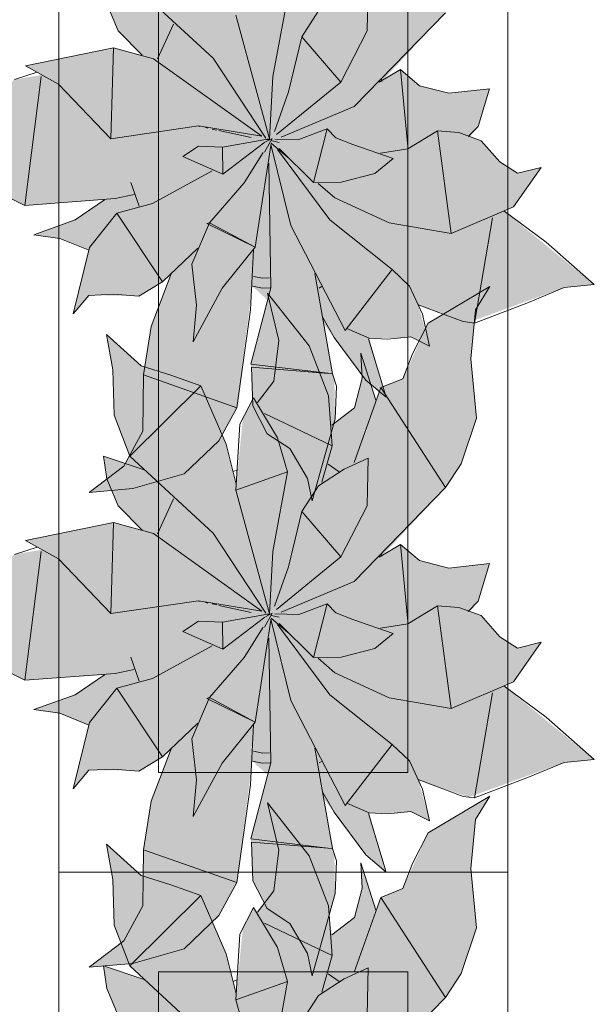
# Model space of a CAD drawing. Header units: millimetres. Extents: x -14761 to 157739, y -22400 to 107990.
# Tile 124 of 256: x 74035 to 74611, y 57086 to 58073. Entities that reach past the tile are written whole.
import ezdxf

# ---------------------------------------------------------------- set-up
doc = ezdxf.new("R2010")
doc.units = ezdxf.units.MM
doc.header["$MEASUREMENT"] = 0
doc.layers.add('Интерьер - Мебель', color=7, linetype='Continuous')

msp = doc.modelspace()

# ---------------------------------------------------------------- hatches: boundary and pattern name
at = {"layer": 'Интерьер - Мебель', "linetype": 'Continuous', "lineweight": 0, "true_color": 0xffffff}
for points in [[(73918.78, 58029.84), (73942.22, 57972.59), (73974.79, 57918.28), (74040.19, 57886.41), (74120.1, 57891.8), (74092.35, 57873.04), (74049.3, 57856.96), (74075.18, 57853.32), (74103.78, 57841.69), (74088.65, 57777.55), (74104.18, 57796.16), (74147, 57795.87), (74154.56, 57795.27), (74177.98, 57809.59), (74186.93, 57817.64), (74166.42, 57763.74), (74159.92, 57722.95), (74158.51, 57666.86), (74139.49, 57625.13), (74104.74, 57598.65), (74148.54, 57602.47), (74199.75, 57617.19), (74234.44, 57650.46), (74252.45, 57683.5), (74268.15, 57805.28), (74283.42, 57791.38), (74266.76, 57727.28), (74268.79, 57685.33), (74283.12, 57657.54), (74305.83, 57642.67), (74323.45, 57612.53), (74328.24, 57590.21), (74351.02, 57672.5), (74350.32, 57711.47), (74339.55, 57767.93), (74378.15, 57716.16), (74402.17, 57694.01), (74385.26, 57753.34), (74415.19, 57753.57), (74426.79, 57754.73), (74445.52, 57745.4), (74434.42, 57786.82), (74485.04, 57769.14), (74580.72, 57804.08), (74610.79, 57806.9), (74520.23, 57880.8), (74529.91, 57884.93), (74557.67, 57924.5), (74533.84, 57918.57), (74516.07, 57929.91), (74497.55, 57951.24), (74486.23, 57955.28), (74494.47, 57965.59), (74505.89, 58003.33), (74465.04, 57998.76), (74435.53, 58006.34), (74416.74, 58022.47), (74398.01, 58010.69), (74461.66, 58079.48), (74477.47, 58103.29), (74492.74, 58149.08), (74486.94, 58208.57), (74491.71, 58257.82), (74506.21, 58281.21), (74444.41, 58244.36), (74418.77, 58188.42), (74396.93, 58179.72), (74391.97, 58167.03), (74376.98, 58214.22), (74378.19, 58189.05), (74370.63, 58159.36), (74347.71, 58141.99), (74344.34, 58171.38), (74325.22, 58221.49), (74283.18, 58274.47), (74294.75, 58227.05), (74289.57, 58186.2), (74273.25, 58164.82), (74269.45, 58169.52), (74258.67, 58148.78), (74252.04, 58082.91), (74241.75, 58123.15), (74216.67, 58181.57), (74156.62, 58201.52), (74121.97, 58233.01), (74128.19, 58197.52), (74129.61, 58151.96), (74145.37, 58111), (74159.87, 58097.25), (74118.87, 58111.02), (74122.36, 58088.28), (74133.73, 58061.26), (74157.58, 58037), (74128.99, 58044.39), (74040.83, 58026.36), (74057.44, 58017.2), (74029.84, 58012.61), (74019.95, 58003.48), (74003.61, 57991.74), (73989.53, 57986.05), (73969.55, 57988.17)], [(73918.78, 57553.82), (73942.22, 57496.57), (73974.79, 57442.25), (74040.19, 57410.39), (74120.1, 57415.78), (74092.35, 57397.02), (74049.3, 57380.93), (74075.18, 57377.3), (74103.78, 57365.67), (74088.65, 57301.53), (74104.18, 57320.14), (74147, 57319.85), (74154.56, 57319.25), (74177.98, 57333.57), (74186.93, 57341.62), (74166.42, 57287.72), (74159.92, 57246.93), (74158.51, 57190.84), (74139.49, 57149.11), (74104.74, 57122.63), (74148.54, 57126.45), (74199.75, 57141.16), (74234.44, 57174.44), (74252.45, 57207.48), (74268.15, 57329.26), (74283.42, 57315.36), (74266.76, 57251.26), (74268.79, 57209.31), (74283.12, 57181.52), (74305.83, 57166.65), (74323.45, 57136.51), (74328.24, 57114.19), (74351.02, 57196.47), (74350.32, 57235.45), (74339.55, 57291.91), (74378.15, 57240.14), (74402.17, 57217.99), (74385.26, 57277.32), (74415.19, 57277.54), (74426.79, 57278.71), (74445.52, 57269.37), (74434.42, 57310.79), (74485.04, 57293.12), (74580.72, 57328.06), (74610.79, 57330.88), (74520.23, 57404.78), (74529.91, 57408.9), (74557.67, 57448.48), (74533.84, 57442.54), (74516.07, 57453.89), (74497.55, 57475.22), (74486.23, 57479.26), (74494.47, 57489.57), (74505.89, 57527.31), (74465.04, 57522.74), (74435.53, 57530.32), (74416.74, 57546.45), (74398.01, 57534.67), (74461.66, 57603.45), (74477.47, 57627.27), (74492.74, 57673.06), (74486.94, 57732.55), (74491.71, 57781.8), (74506.21, 57805.19), (74444.41, 57768.34), (74418.77, 57712.4), (74396.93, 57703.7), (74391.97, 57691.01), (74376.98, 57738.2), (74378.19, 57713.03), (74370.63, 57683.34), (74347.71, 57665.97), (74344.34, 57695.36), (74325.22, 57745.47), (74283.18, 57798.45), (74294.75, 57751.03), (74289.57, 57710.18), (74273.25, 57688.8), (74269.45, 57693.5), (74258.67, 57672.76), (74252.04, 57606.89), (74241.75, 57647.13), (74216.67, 57705.55), (74156.62, 57725.5), (74121.97, 57756.99), (74128.19, 57721.5), (74129.61, 57675.94), (74145.37, 57634.98), (74159.87, 57621.23), (74118.87, 57635), (74122.36, 57612.26), (74133.73, 57585.23), (74157.58, 57560.98), (74128.99, 57568.37), (74040.83, 57550.34), (74057.44, 57541.18), (74029.84, 57536.59), (74019.95, 57527.45), (74003.61, 57515.72), (73989.53, 57510.03), (73969.55, 57512.15)], [(73918.78, 57042.88), (73942.22, 56985.64), (73974.79, 56931.32), (74040.19, 56899.46), (74120.1, 56904.85), (74092.35, 56886.09), (74049.3, 56870), (74075.18, 56866.37), (74103.78, 56854.73), (74088.65, 56790.59), (74104.18, 56809.2), (74147, 56808.92), (74154.56, 56808.31), (74177.98, 56822.64), (74186.93, 56830.68), (74166.42, 56776.78), (74159.92, 56736), (74158.51, 56679.91), (74139.49, 56638.18), (74104.74, 56611.7), (74148.54, 56615.51), (74199.75, 56630.23), (74234.44, 56663.51), (74252.45, 56696.55), (74268.15, 56818.33), (74283.42, 56804.43), (74266.76, 56740.33), (74268.79, 56698.37), (74283.12, 56670.59), (74305.83, 56655.72), (74323.45, 56625.58), (74328.24, 56603.26), (74351.02, 56685.54), (74350.32, 56724.51), (74339.55, 56780.97), (74378.15, 56729.21), (74402.17, 56707.05), (74385.26, 56766.39), (74415.19, 56766.61), (74426.79, 56767.77), (74445.52, 56758.44), (74434.42, 56799.86), (74485.04, 56782.19), (74580.72, 56817.13), (74610.79, 56819.95), (74520.23, 56893.85), (74529.91, 56897.97), (74557.67, 56937.55), (74533.84, 56931.61), (74516.07, 56942.96), (74497.55, 56964.28), (74486.23, 56968.32), (74494.47, 56978.64), (74505.89, 57016.38), (74465.04, 57011.8), (74435.53, 57019.39), (74416.74, 57035.51), (74398.01, 57023.73), (74461.66, 57092.52), (74477.47, 57116.33), (74492.74, 57162.13), (74486.94, 57221.62), (74491.71, 57270.87), (74506.21, 57294.26), (74444.41, 57257.41), (74418.77, 57201.47), (74396.93, 57192.76), (74391.97, 57180.07), (74376.98, 57227.27), (74378.19, 57202.09), (74370.63, 57172.4), (74347.71, 57155.03), (74344.34, 57184.42), (74325.22, 57234.53), (74283.18, 57287.52), (74294.75, 57240.1), (74289.57, 57199.24), (74273.25, 57177.87), (74269.45, 57182.57), (74258.67, 57161.82), (74252.04, 57095.96), (74241.75, 57136.2), (74216.67, 57194.62), (74156.62, 57214.56), (74121.97, 57246.06), (74128.19, 57210.56), (74129.61, 57165), (74145.37, 57124.04), (74159.87, 57110.29), (74118.87, 57124.07), (74122.36, 57101.33), (74133.73, 57074.3), (74157.58, 57050.05), (74128.99, 57057.44), (74040.83, 57039.41), (74057.44, 57030.24), (74029.84, 57025.66), (74019.95, 57016.52), (74003.61, 57004.79), (73989.53, 56999.1), (73969.55, 57001.22)]]:
    msp.add_hatch(color=7, dxfattribs=at).paths.add_polyline_path(points)

# ---------------------------------------------------------------- linework, layer by layer
at = {"layer": 'Интерьер - Мебель', "color": 7, "linetype": 'Continuous', "lineweight": 15}
for p, q in [((74074.11, 58718.07), (74074.11, 57218.07)), ((74524.11, 57218.07), (74524.11, 58718.07)), ((74174.11, 58618.07), (74174.11, 57318.07)), ((74424.11, 57318.07), (74424.11, 58618.07)), ((74145.37, 58111), (74228.86, 58033.81)), ((74145.37, 58111), (74228.86, 58033.81)), ((74383.33, 58061.18), (74384.18, 58109.17)), ((74383.33, 58061.18), (74384.18, 58109.17)), ((74288.57, 58015.46), (74303.52, 58095.24)), ((74288.57, 58015.46), (74303.52, 58095.24)), ((74122.36, 58088.28), (74133.73, 58061.26)), ((74122.36, 58088.28), (74133.73, 58061.26)), ((74251.68, 58076.91), (74285.3, 57953.06)), ((74251.68, 58076.91), (74285.3, 57953.06)), ((74317.63, 58055.45), (74334.4, 58081.28)), ((74317.63, 58055.45), (74334.4, 58081.28)), ((74370.31, 57985.43), (74461.67, 58079.48)), ((74370.31, 57985.43), (74461.67, 58079.48)), ((74173.24, 58033.32), (74189.2, 58068.09)), ((74173.24, 58033.32), (74189.2, 58068.09)), ((74133.73, 58061.26), (74157.58, 58037)), ((74133.73, 58061.26), (74157.58, 58037)), ((74304.41, 58000.09), (74317.63, 58055.45)), ((74304.41, 58000.09), (74317.63, 58055.45)), ((74317.63, 58055.45), (74356.66, 58010.03)), ((74317.63, 58055.45), (74356.66, 58010.03)), ((74356.66, 58010.03), (74383.33, 58061.18)), ((74356.66, 58010.03), (74383.33, 58061.18)), ((74040.83, 58026.36), (74128.99, 58044.39)), ((74040.83, 58026.36), (74128.99, 58044.39)), ((74126.25, 57953.2), (74128.98, 58044.39)), ((74126.25, 57953.2), (74128.98, 58044.39)), ((74128.99, 58044.39), (74169, 58033.37)), ((74128.99, 58044.39), (74169, 58033.37)), ((74169, 58033.37), (74277.69, 57955.74)), ((74169, 58033.37), (74277.69, 57955.74)), ((74228.86, 58033.81), (74281.62, 57953.75)), ((74228.86, 58033.81), (74281.62, 57953.75)), ((74040.83, 58026.36), (74074.05, 58008.04)), ((74040.83, 58026.36), (74074.05, 58008.04)), ((74029.84, 58012.61), (74052.63, 58019.92)), ((74029.84, 58012.61), (74052.63, 58019.92)), ((74040.19, 57886.41), (74056.48, 58015.41)), ((74040.19, 57886.41), (74056.48, 58015.41)), ((74285.3, 57953.06), (74288.57, 58015.46)), ((74285.3, 57953.06), (74288.57, 58015.46)), ((74395.38, 58009.84), (74416.74, 58022.47)), ((74395.38, 58009.84), (74416.74, 58022.47)), ((74397.14, 58013.49), (74398, 58010.69)), ((74397.14, 58013.49), (74398, 58010.69)), ((74416.74, 58022.47), (74424.01, 57945.27)), ((74416.74, 58022.47), (74435.53, 58006.34)), ((74416.74, 58022.47), (74424.01, 57945.27)), ((74416.74, 58022.47), (74435.53, 58006.34)), ((74074.05, 58008.04), (74126.25, 57953.2)), ((74074.05, 58008.04), (74126.25, 57953.2)), ((74292.49, 57957.29), (74356.66, 58010.03)), ((74292.49, 57957.29), (74356.66, 58010.03)), ((74435.53, 58006.34), (74465.04, 57998.76)), ((74435.53, 58006.34), (74465.04, 57998.76)), ((74465.04, 57998.76), (74505.89, 58003.33)), ((74465.04, 57998.76), (74505.89, 58003.33)), ((74494.47, 57965.59), (74505.89, 58003.33)), ((74494.47, 57965.59), (74505.89, 58003.33)), ((74290.39, 57960.56), (74304.41, 58000.09)), ((74290.39, 57960.56), (74304.41, 58000.09)), ((74297.17, 57954.59), (74370.31, 57985.43)), ((74297.17, 57954.59), (74370.31, 57985.43)), ((74126.25, 57953.2), (74214.12, 57966.03)), ((74126.25, 57953.2), (74214.12, 57966.03)), ((74214.12, 57966.03), (74277.69, 57955.74)), ((74214.12, 57966.03), (74277.69, 57955.74)), ((74214.56, 57965.76), (74215.68, 57965.52)), ((74214.56, 57965.76), (74215.68, 57965.52)), ((74221.26, 57964.3), (74223.49, 57963.81)), ((74221.26, 57964.3), (74223.49, 57963.81)), ((74484.54, 57955.34), (74494.47, 57965.59)), ((74484.54, 57955.34), (74494.47, 57965.59)), ((74227.95, 57962.84), (74232.42, 57961.87)), ((74227.95, 57962.84), (74232.42, 57961.87)), ((74234.65, 57961.38), (74266.97, 57954.33)), ((74234.65, 57961.38), (74266.97, 57954.33)), ((74314.68, 57952.26), (74343.04, 57963.05)), ((74314.68, 57952.26), (74343.04, 57963.05)), ((74329.48, 57909.29), (74343.04, 57963.05)), ((74329.48, 57909.29), (74343.04, 57963.05)), ((74343.04, 57963.05), (74351.96, 57953.98)), ((74343.04, 57963.05), (74351.96, 57953.98)), ((74351.96, 57953.98), (74368.7, 57947.42)), ((74351.96, 57953.98), (74368.7, 57947.42)), ((74424.03, 57943.01), (74453.62, 57961.02)), ((74424.03, 57943.01), (74453.62, 57961.02)), ((74453.62, 57961.02), (74467.36, 57858.06)), ((74453.62, 57961.02), (74474.9, 57959.32)), ((74453.62, 57961.02), (74467.36, 57858.06)), ((74453.62, 57961.02), (74474.9, 57959.32)), ((74474.9, 57959.32), (74497.55, 57951.24)), ((74474.9, 57959.32), (74497.55, 57951.24)), ((74198.39, 57935.42), (74214.32, 57945.65)), ((74198.39, 57935.42), (74214.32, 57945.65)), ((74214.32, 57945.65), (74238.21, 57944.78)), ((74214.32, 57945.65), (74238.21, 57944.78)), ((74238.21, 57944.78), (74285.3, 57953.06)), ((74238.21, 57944.78), (74285.3, 57953.06)), ((74238.21, 57944.78), (74238.46, 57917.6)), ((74238.21, 57944.78), (74238.46, 57917.6)), ((74238.46, 57917.6), (74280.74, 57949.61)), ((74238.46, 57917.6), (74280.74, 57949.61)), ((74270.89, 57844.49), (74286.8, 57946.52)), ((74270.89, 57844.49), (74286.8, 57946.52)), ((74280.43, 57939.62), (74287.89, 57953.51)), ((74280.43, 57939.62), (74287.89, 57953.51)), ((74281.28, 57949.91), (74287.89, 57953.51)), ((74281.28, 57949.91), (74287.89, 57953.51)), ((74282.43, 57952.56), (74284.69, 57952.01)), ((74282.43, 57952.56), (74284.69, 57952.01)), ((74284.16, 57952.2), (74285.3, 57953.06)), ((74284.16, 57952.2), (74285.3, 57953.06)), ((74286.67, 57947.47), (74306.66, 57866.18)), ((74286.67, 57947.47), (74306.66, 57866.18)), ((74286.95, 57951.47), (74294.87, 57949.55)), ((74286.95, 57951.47), (74294.87, 57949.55)), ((74286.95, 57948.69), (74303.85, 57934.23)), ((74286.95, 57948.69), (74303.85, 57934.23)), ((74290.72, 57952.91), (74314.68, 57952.26)), ((74290.72, 57952.91), (74314.68, 57952.26)), ((74368.7, 57947.42), (74409.4, 57933.2)), ((74368.7, 57947.42), (74409.4, 57933.2)), ((74497.55, 57951.24), (74516.07, 57929.91)), ((74497.55, 57951.24), (74516.07, 57929.91)), ((74198.39, 57935.42), (74238.46, 57917.6)), ((74198.39, 57935.42), (74238.46, 57917.6)), ((74259.81, 57909.1), (74279, 57939.46)), ((74259.81, 57909.1), (74279, 57939.46)), ((74293.35, 57942.28), (74345.86, 57871.93)), ((74293.35, 57942.28), (74345.86, 57871.93)), ((74295.05, 57943.4), (74329.48, 57909.29)), ((74295.05, 57943.4), (74329.48, 57909.29)), ((74396.5, 57938.72), (74424.03, 57943.01)), ((74396.5, 57938.72), (74424.03, 57943.01)), ((74284.5, 57928.68), (74286.63, 57803.75)), ((74284.5, 57928.68), (74286.63, 57803.75)), ((74390.78, 57918.36), (74409.4, 57933.2)), ((74390.78, 57918.36), (74409.4, 57933.2)), ((74516.07, 57929.91), (74533.84, 57918.57)), ((74516.07, 57929.91), (74533.84, 57918.57)), ((74529.91, 57884.93), (74557.67, 57924.5)), ((74529.91, 57884.93), (74557.67, 57924.5)), ((74533.84, 57918.57), (74557.67, 57924.5)), ((74533.84, 57918.57), (74557.67, 57924.5)), ((73974.79, 57918.28), (74040.19, 57886.41)), ((73974.79, 57918.28), (74040.19, 57886.41)), ((74168.08, 57888.22), (74227.95, 57920.85)), ((74168.08, 57888.22), (74227.95, 57920.85)), ((74357.28, 57909.68), (74390.78, 57918.36)), ((74357.28, 57909.68), (74390.78, 57918.36)), ((74146.49, 57909.44), (74154.7, 57885.6)), ((74146.49, 57909.44), (74154.7, 57885.6)), ((74225.18, 57869.03), (74259.81, 57909.1)), ((74225.18, 57869.03), (74259.81, 57909.1)), ((74329.48, 57909.29), (74357.28, 57909.68)), ((74329.48, 57909.29), (74357.28, 57909.68)), ((74333.99, 57908.45), (74350.89, 57893.99)), ((74333.99, 57908.45), (74350.89, 57893.99)), ((74130.74, 57893.29), (74149.78, 57897.22)), ((74130.74, 57893.29), (74149.78, 57897.22)), ((74040.19, 57886.41), (74130.74, 57893.29)), ((74040.19, 57886.41), (74130.74, 57893.29)), ((74090.71, 57871.93), (74120.1, 57891.8)), ((74090.71, 57871.93), (74120.1, 57891.8)), ((74132.51, 57878.52), (74168.08, 57888.22)), ((74132.51, 57878.52), (74168.08, 57888.22)), ((74350.89, 57894), (74405.1, 57868.77)), ((74350.89, 57894), (74405.1, 57868.77)), ((74467.36, 57858.06), (74529.91, 57884.93)), ((74467.36, 57858.06), (74529.91, 57884.93)), ((74105.04, 57844.15), (74132.51, 57878.52)), ((74105.04, 57844.15), (74132.51, 57878.52)), ((74132.51, 57878.52), (74177.98, 57809.59)), ((74132.51, 57878.52), (74177.98, 57809.59)), ((74520.23, 57880.8), (74562.63, 57849.4)), ((74520.23, 57880.8), (74562.63, 57849.4)), ((74049.3, 57856.96), (74090.71, 57871.93)), ((74049.3, 57856.96), (74090.71, 57871.93)), ((74207.58, 57827.6), (74225.18, 57869.03)), ((74207.58, 57827.6), (74225.18, 57869.03)), ((74222.57, 57868.2), (74225.18, 57869.03)), ((74222.57, 57868.2), (74225.18, 57869.03)), ((74222.57, 57868.2), (74270.89, 57844.49)), ((74222.57, 57868.2), (74270.89, 57844.49)), ((74225.18, 57869.03), (74270.89, 57844.49)), ((74225.18, 57869.03), (74270.89, 57844.49)), ((74306.66, 57866.18), (74361.3, 57761)), ((74306.66, 57866.18), (74361.3, 57761)), ((74345.86, 57871.93), (74408.16, 57822.03)), ((74345.86, 57871.93), (74408.16, 57822.03)), ((74405.1, 57868.77), (74467.36, 57858.06)), ((74405.1, 57868.77), (74467.36, 57858.06)), ((74490.77, 57768.43), (74508.88, 57873.76)), ((74490.77, 57768.43), (74508.88, 57873.76)), ((74049.3, 57856.96), (74075.18, 57853.32)), ((74049.3, 57856.96), (74075.18, 57853.32)), ((74075.18, 57853.32), (74103.78, 57841.69)), ((74075.18, 57853.32), (74103.78, 57841.69)), ((74562.63, 57849.4), (74610.79, 57806.9)), ((74562.63, 57849.4), (74610.79, 57806.9)), ((74088.65, 57777.55), (74105.04, 57844.15)), ((74088.65, 57777.55), (74105.04, 57844.15)), ((74177.98, 57809.59), (74213.44, 57843.48)), ((74177.98, 57809.59), (74213.44, 57843.48)), ((74237.91, 57803.24), (74270.89, 57844.49)), ((74237.91, 57803.24), (74270.89, 57844.49)), ((74266.24, 57781.65), (74269.45, 57841.66)), ((74266.24, 57781.65), (74269.45, 57841.66)), ((74207.58, 57827.6), (74212.22, 57786.49)), ((74207.58, 57827.6), (74212.22, 57786.49)), ((74166.63, 57765.05), (74186.93, 57817.64)), ((74166.63, 57765.05), (74186.93, 57817.64)), ((74330.81, 57818.22), (74348.3, 57717.64)), ((74330.81, 57818.22), (74348.3, 57717.64)), ((74361.3, 57761), (74408.16, 57822.03)), ((74361.3, 57761), (74408.16, 57822.03)), ((74408.16, 57822.03), (74425.65, 57805.49)), ((74408.16, 57822.03), (74425.65, 57805.49)), ((74154.56, 57795.27), (74177.98, 57809.59)), ((74154.56, 57795.27), (74177.98, 57809.59)), ((74269.42, 57815.15), (74278.69, 57813.3)), ((74269.42, 57815.15), (74278.69, 57813.3)), ((74278.69, 57813.3), (74285.23, 57813.67)), ((74278.69, 57813.3), (74285.23, 57813.67)), ((74580.72, 57804.08), (74610.79, 57806.9)), ((74580.72, 57804.08), (74610.79, 57806.9)), ((74088.65, 57777.55), (74104.18, 57796.16)), ((74088.65, 57777.55), (74104.18, 57796.16)), ((74104.18, 57796.16), (74129.03, 57797.31)), ((74104.18, 57796.16), (74129.03, 57797.31)), ((74129.03, 57797.31), (74154.56, 57795.27)), ((74129.03, 57797.31), (74154.56, 57795.27)), ((74208.97, 57749.66), (74237.91, 57803.24)), ((74208.97, 57749.66), (74237.91, 57803.24)), ((74266.76, 57727.28), (74286.63, 57803.75)), ((74266.76, 57727.28), (74286.63, 57803.75)), ((74268.15, 57805.28), (74278.22, 57803.26)), ((74268.15, 57805.28), (74278.22, 57803.26)), ((74278.22, 57803.26), (74286.02, 57803.71)), ((74278.22, 57803.26), (74286.02, 57803.71)), ((74283.18, 57798.45), (74294.75, 57751.03)), ((74283.18, 57798.45), (74325.22, 57745.47)), ((74283.18, 57798.45), (74294.75, 57751.03)), ((74283.18, 57798.45), (74325.22, 57745.47)), ((74335.12, 57803.52), (74337.38, 57805)), ((74335.12, 57803.52), (74337.38, 57805)), ((74425.65, 57805.49), (74438.68, 57777.29)), ((74425.65, 57805.49), (74438.68, 57777.29)), ((74444.41, 57768.34), (74506.21, 57805.19)), ((74444.41, 57768.34), (74506.21, 57805.19)), ((74491.71, 57781.8), (74506.21, 57805.19)), ((74491.71, 57781.8), (74506.21, 57805.19)), ((74544.88, 57789.18), (74580.72, 57804.08)), ((74544.88, 57789.18), (74580.72, 57804.08)), ((74208.97, 57749.66), (74212.22, 57786.49)), ((74208.97, 57749.66), (74212.22, 57786.49)), ((74434.42, 57786.82), (74479.31, 57769.86)), ((74434.42, 57786.82), (74479.31, 57769.86)), ((74490.77, 57768.43), (74544.88, 57789.18)), ((74490.77, 57768.43), (74544.88, 57789.18)), ((74252.45, 57683.5), (74266.24, 57781.65)), ((74252.45, 57683.5), (74266.24, 57781.65)), ((74438.68, 57777.29), (74445.52, 57745.4)), ((74438.68, 57777.29), (74445.52, 57745.4)), ((74486.94, 57732.55), (74491.71, 57781.8)), ((74486.94, 57732.55), (74491.71, 57781.8)), ((74338.87, 57774.03), (74350.25, 57754.05)), ((74338.87, 57774.03), (74350.25, 57754.05)), ((74428.67, 57737.73), (74444.41, 57768.34)), ((74428.67, 57737.73), (74444.41, 57768.34)), ((74479.31, 57769.86), (74490.77, 57768.43)), ((74479.31, 57769.86), (74490.77, 57768.43)), ((74121.97, 57756.99), (74128.19, 57721.5)), ((74121.97, 57756.99), (74156.62, 57725.5)), ((74121.97, 57756.99), (74128.19, 57721.5)), ((74121.97, 57756.99), (74156.62, 57725.5)), ((74158.91, 57716.57), (74166.63, 57765.05)), ((74158.91, 57716.57), (74166.63, 57765.05)), ((74362.87, 57763.04), (74385.26, 57753.34)), ((74362.87, 57763.04), (74385.26, 57753.34)), ((74289.57, 57710.18), (74294.75, 57751.03)), ((74289.57, 57710.18), (74294.75, 57751.03)), ((74350.25, 57754.05), (74381.73, 57711.31)), ((74350.25, 57754.05), (74381.73, 57711.31)), ((74384.62, 57752.68), (74402.17, 57694.01)), ((74384.62, 57752.68), (74402.17, 57694.01)), ((74385.26, 57753.34), (74403.58, 57752.4)), ((74385.26, 57753.34), (74403.58, 57752.4)), ((74403.58, 57752.4), (74426.79, 57754.73)), ((74403.58, 57752.4), (74426.79, 57754.73)), ((74426.79, 57754.73), (74445.52, 57745.4)), ((74426.79, 57754.73), (74445.52, 57745.4)), ((74325.22, 57745.47), (74344.34, 57695.36)), ((74325.22, 57745.47), (74344.34, 57695.36)), ((74376.98, 57738.2), (74378.19, 57713.03)), ((74376.98, 57738.2), (74391.97, 57691.01)), ((74376.98, 57738.2), (74378.19, 57713.03)), ((74376.98, 57738.2), (74391.97, 57691.01)), ((74418.77, 57712.4), (74428.67, 57737.73)), ((74418.77, 57712.4), (74428.67, 57737.73)), ((74266.76, 57727.28), (74343.9, 57718.16)), ((74266.76, 57727.28), (74343.9, 57718.16)), ((74486.94, 57732.55), (74492.74, 57673.06)), ((74486.94, 57732.55), (74492.74, 57673.06)), ((74128.19, 57721.5), (74129.61, 57675.94)), ((74128.19, 57721.5), (74129.61, 57675.94)), ((74156.62, 57725.5), (74186.47, 57716.32)), ((74156.62, 57725.5), (74186.47, 57716.32)), ((74267.44, 57724.09), (74268.79, 57685.33)), ((74267.44, 57724.09), (74348.3, 57717.64)), ((74267.44, 57724.09), (74268.79, 57685.33)), ((74267.44, 57724.09), (74348.3, 57717.64)), ((74348.3, 57717.64), (74352.34, 57705.3)), ((74348.3, 57717.64), (74352.34, 57705.3)), ((74158.46, 57660.18), (74158.91, 57716.57)), ((74158.46, 57660.18), (74158.91, 57716.57)), ((74158.91, 57716.57), (74252.45, 57683.5)), ((74158.91, 57716.57), (74252.45, 57683.5)), ((74186.47, 57716.32), (74216.67, 57705.55)), ((74186.47, 57716.32), (74216.67, 57705.55)), ((74273.25, 57688.8), (74289.57, 57710.18)), ((74273.25, 57688.8), (74289.57, 57710.18)), ((74370.63, 57683.34), (74378.19, 57713.03)), ((74370.63, 57683.34), (74378.19, 57713.03)), ((74381.73, 57711.31), (74402.17, 57694.01)), ((74381.73, 57711.31), (74402.17, 57694.01)), ((74396.93, 57703.7), (74418.77, 57712.4)), ((74396.93, 57703.7), (74418.77, 57712.4)), ((74145.37, 57634.98), (74216.67, 57705.55)), ((74145.37, 57634.98), (74216.67, 57705.55)), ((74216.67, 57705.55), (74241.75, 57647.13)), ((74216.67, 57705.55), (74241.75, 57647.13)), ((74351.02, 57672.5), (74352.34, 57705.3)), ((74351.02, 57672.5), (74352.34, 57705.3)), ((74370.08, 57628.72), (74396.93, 57703.7)), ((74370.08, 57628.72), (74396.93, 57703.7)), ((74396.93, 57703.7), (74461.66, 57603.45)), ((74396.93, 57703.7), (74461.66, 57603.45)), ((74255.63, 57666.92), (74269.45, 57693.5)), ((74255.63, 57666.92), (74269.45, 57693.5)), ((74269.45, 57693.5), (74293.38, 57653.46)), ((74269.45, 57693.5), (74293.38, 57653.46)), ((74344.34, 57695.36), (74348.09, 57645.43)), ((74344.34, 57695.36), (74348.09, 57645.43)), ((74234.44, 57650.46), (74252.45, 57683.5)), ((74234.44, 57650.46), (74252.45, 57683.5)), ((74268.79, 57685.33), (74283.12, 57657.54)), ((74268.79, 57685.33), (74283.12, 57657.54)), ((74280.19, 57677.73), (74348.09, 57645.43)), ((74280.19, 57677.73), (74348.09, 57645.43)), ((74347.71, 57665.97), (74370.63, 57683.34)), ((74347.71, 57665.97), (74370.63, 57683.34)), ((74129.61, 57675.94), (74145.37, 57634.98)), ((74129.61, 57675.94), (74145.37, 57634.98)), ((74328.24, 57590.21), (74351.02, 57672.5)), ((74328.24, 57590.21), (74351.02, 57672.5)), ((74477.47, 57627.27), (74492.74, 57673.06)), ((74477.47, 57627.27), (74492.74, 57673.06)), ((74139.49, 57625.13), (74158.46, 57660.18)), ((74139.49, 57625.13), (74158.46, 57660.18)), ((74251.68, 57600.89), (74255.63, 57666.92)), ((74251.68, 57600.89), (74255.63, 57666.92)), ((74199.75, 57617.19), (74234.44, 57650.46)), ((74199.75, 57617.19), (74234.44, 57650.46)), ((74283.12, 57657.54), (74305.83, 57642.67)), ((74283.12, 57657.54), (74305.83, 57642.67)), ((74293.38, 57653.46), (74303.52, 57619.22)), ((74293.38, 57653.46), (74303.52, 57619.22)), ((74241.75, 57647.13), (74252.03, 57606.92)), ((74241.75, 57647.13), (74252.03, 57606.92)), ((74305.83, 57642.67), (74323.45, 57612.53)), ((74305.83, 57642.67), (74323.45, 57612.53)), ((74337.91, 57608.79), (74348.09, 57645.43)), ((74337.91, 57608.79), (74348.09, 57645.43)), ((74118.87, 57635), (74122.36, 57612.26)), ((74118.87, 57635), (74159.87, 57621.23)), ((74118.87, 57635), (74122.36, 57612.26)), ((74118.87, 57635), (74159.87, 57621.23)), ((74145.37, 57634.98), (74228.86, 57557.79)), ((74145.37, 57634.98), (74228.86, 57557.79)), ((74360.08, 57622.01), (74384.18, 57633.15)), ((74360.08, 57622.01), (74384.18, 57633.15)), ((74383.33, 57585.16), (74384.18, 57633.15)), ((74383.33, 57585.16), (74384.18, 57633.15)), ((74104.74, 57598.65), (74139.49, 57625.13)), ((74104.74, 57598.65), (74139.49, 57625.13)), ((74248.44, 57619.5), (74252.8, 57620.9)), ((74248.44, 57619.5), (74252.8, 57620.9)), ((74251.68, 57600.89), (74303.52, 57619.22)), ((74251.68, 57600.89), (74303.52, 57619.22)), ((74288.57, 57539.44), (74303.52, 57619.22)), ((74288.57, 57539.44), (74303.52, 57619.22)), ((74334.4, 57605.26), (74360.08, 57622.01)), ((74334.4, 57605.26), (74360.08, 57622.01)), ((74344.04, 57627.08), (74355.2, 57619.34)), ((74344.04, 57627.08), (74355.2, 57619.34)), ((74461.67, 57603.45), (74477.47, 57627.27)), ((74461.67, 57603.45), (74477.47, 57627.27)), ((74122.36, 57612.26), (74133.73, 57585.23)), ((74122.36, 57612.26), (74133.73, 57585.23)), ((74148.53, 57602.47), (74199.75, 57617.19)), ((74148.53, 57602.47), (74199.75, 57617.19)), ((74323.45, 57612.53), (74328.24, 57590.21)), ((74323.45, 57612.53), (74328.24, 57590.21)), ((74104.74, 57598.65), (74148.53, 57602.47)), ((74104.74, 57598.65), (74148.53, 57602.47)), ((74251.68, 57600.89), (74285.3, 57477.04)), ((74251.68, 57600.89), (74285.3, 57477.04)), ((74317.63, 57579.43), (74334.4, 57605.26)), ((74317.63, 57579.43), (74334.4, 57605.26)), ((74370.31, 57509.41), (74461.67, 57603.45)), ((74370.31, 57509.41), (74461.67, 57603.45)), ((74173.24, 57557.3), (74189.2, 57592.07)), ((74173.24, 57557.3), (74189.2, 57592.07)), ((74133.73, 57585.23), (74157.58, 57560.98)), ((74133.73, 57585.23), (74157.58, 57560.98)), ((74304.41, 57524.07), (74317.63, 57579.43)), ((74304.41, 57524.07), (74317.63, 57579.43)), ((74317.63, 57579.43), (74356.66, 57534)), ((74317.63, 57579.43), (74356.66, 57534)), ((74356.66, 57534), (74383.33, 57585.16)), ((74356.66, 57534), (74383.33, 57585.16)), ((74040.83, 57550.34), (74128.99, 57568.37)), ((74040.83, 57550.34), (74128.99, 57568.37)), ((74126.25, 57477.18), (74128.98, 57568.37)), ((74126.25, 57477.18), (74128.98, 57568.37)), ((74128.99, 57568.37), (74169, 57557.34)), ((74128.99, 57568.37), (74169, 57557.34)), ((74040.83, 57550.34), (74074.05, 57532.02)), ((74040.83, 57550.34), (74074.05, 57532.02)), ((74169, 57557.34), (74277.69, 57479.71)), ((74169, 57557.34), (74277.69, 57479.71)), ((74228.86, 57557.79), (74281.62, 57477.72)), ((74228.86, 57557.79), (74281.62, 57477.72)), ((74029.84, 57536.59), (74052.63, 57543.9)), ((74029.84, 57536.59), (74052.63, 57543.9)), ((74395.38, 57533.82), (74416.74, 57546.45)), ((74395.38, 57533.82), (74416.74, 57546.45)), ((74416.74, 57546.45), (74424.01, 57469.25)), ((74416.74, 57546.45), (74435.53, 57530.32)), ((74416.74, 57546.45), (74424.01, 57469.25)), ((74416.74, 57546.45), (74435.53, 57530.32)), ((74040.19, 57410.39), (74056.48, 57539.39)), ((74040.19, 57410.39), (74056.48, 57539.39)), ((74074.05, 57532.02), (74126.25, 57477.18)), ((74074.05, 57532.02), (74126.25, 57477.18)), ((74285.3, 57477.04), (74288.57, 57539.44)), ((74285.3, 57477.04), (74288.57, 57539.44)), ((74292.49, 57481.27), (74356.66, 57534)), ((74292.49, 57481.27), (74356.66, 57534)), ((74397.14, 57537.47), (74398, 57534.67)), ((74397.14, 57537.47), (74398, 57534.67)), ((74435.53, 57530.32), (74465.04, 57522.74)), ((74435.53, 57530.32), (74465.04, 57522.74)), ((74290.39, 57484.54), (74304.41, 57524.07)), ((74290.39, 57484.54), (74304.41, 57524.07)), ((74465.04, 57522.74), (74505.89, 57527.31)), ((74465.04, 57522.74), (74505.89, 57527.31)), ((74494.47, 57489.57), (74505.89, 57527.31)), ((74494.47, 57489.57), (74505.89, 57527.31)), ((74297.17, 57478.57), (74370.31, 57509.41)), ((74297.17, 57478.57), (74370.31, 57509.41)), ((74126.25, 57477.18), (74214.12, 57490.01)), ((74126.25, 57477.18), (74214.12, 57490.01)), ((74214.12, 57490.01), (74277.69, 57479.71)), ((74214.12, 57490.01), (74277.69, 57479.71)), ((74214.56, 57489.74), (74215.68, 57489.49)), ((74214.56, 57489.74), (74215.68, 57489.49)), ((74221.26, 57488.28), (74223.49, 57487.79)), ((74221.26, 57488.28), (74223.49, 57487.79)), ((74227.95, 57486.82), (74232.42, 57485.85)), ((74227.95, 57486.82), (74232.42, 57485.85)), ((74234.65, 57485.36), (74266.97, 57478.31)), ((74234.65, 57485.36), (74266.97, 57478.31)), ((74314.68, 57476.24), (74343.04, 57487.03)), ((74314.68, 57476.24), (74343.04, 57487.03)), ((74329.48, 57433.27), (74343.04, 57487.03)), ((74329.48, 57433.27), (74343.04, 57487.03)), ((74343.04, 57487.03), (74351.96, 57477.96)), ((74343.04, 57487.03), (74351.96, 57477.96)), ((74424.03, 57466.98), (74453.62, 57484.99)), ((74424.03, 57466.98), (74453.62, 57484.99)), ((74453.62, 57484.99), (74467.36, 57382.03)), ((74453.62, 57484.99), (74474.9, 57483.3)), ((74453.62, 57484.99), (74467.36, 57382.03)), ((74453.62, 57484.99), (74474.9, 57483.3)), ((74474.9, 57483.3), (74497.55, 57475.22)), ((74474.9, 57483.3), (74497.55, 57475.22)), ((74484.54, 57479.32), (74494.47, 57489.57)), ((74484.54, 57479.32), (74494.47, 57489.57)), ((74238.21, 57468.76), (74285.3, 57477.04)), ((74238.21, 57468.76), (74285.3, 57477.04)), ((74238.46, 57441.58), (74280.74, 57473.59)), ((74238.46, 57441.58), (74280.74, 57473.59)), ((74270.89, 57368.47), (74286.8, 57470.5)), ((74270.89, 57368.47), (74286.8, 57470.5)), ((74280.43, 57463.6), (74287.89, 57477.49)), ((74280.43, 57463.6), (74287.89, 57477.49)), ((74281.28, 57473.89), (74287.89, 57477.49)), ((74281.28, 57473.89), (74287.89, 57477.49)), ((74282.43, 57476.54), (74284.69, 57475.99)), ((74282.43, 57476.54), (74284.69, 57475.99)), ((74284.16, 57476.18), (74285.3, 57477.04)), ((74284.16, 57476.18), (74285.3, 57477.04)), ((74286.67, 57471.45), (74306.66, 57390.16)), ((74286.67, 57471.45), (74306.66, 57390.16)), ((74286.95, 57475.44), (74294.87, 57473.53)), ((74286.95, 57475.44), (74294.87, 57473.53)), ((74286.95, 57472.67), (74303.85, 57458.21)), ((74286.95, 57472.67), (74303.85, 57458.21)), ((74290.72, 57476.89), (74314.68, 57476.24)), ((74290.72, 57476.89), (74314.68, 57476.24)), ((74351.96, 57477.96), (74368.7, 57471.4)), ((74351.96, 57477.96), (74368.7, 57471.4)), ((74368.7, 57471.4), (74409.4, 57457.18)), ((74368.7, 57471.4), (74409.4, 57457.18)), ((74497.55, 57475.22), (74516.07, 57453.89)), ((74497.55, 57475.22), (74516.07, 57453.89)), ((74198.39, 57459.4), (74214.32, 57469.62)), ((74198.39, 57459.4), (74214.32, 57469.62)), ((74214.32, 57469.62), (74238.21, 57468.76)), ((74214.32, 57469.62), (74238.21, 57468.76)), ((74238.21, 57468.76), (74238.46, 57441.58)), ((74238.21, 57468.76), (74238.46, 57441.58)), ((74259.81, 57433.08), (74279, 57463.44)), ((74259.81, 57433.08), (74279, 57463.44)), ((74293.35, 57466.25), (74345.86, 57395.91)), ((74293.35, 57466.25), (74345.86, 57395.91)), ((74295.05, 57467.37), (74329.48, 57433.27)), ((74295.05, 57467.37), (74329.48, 57433.27)), ((74396.5, 57462.69), (74424.03, 57466.98)), ((74396.5, 57462.69), (74424.03, 57466.98)), ((74198.39, 57459.4), (74238.46, 57441.58)), ((74198.39, 57459.4), (74238.46, 57441.58)), ((74284.5, 57452.66), (74286.63, 57327.72)), ((74284.5, 57452.66), (74286.63, 57327.72)), ((74390.78, 57442.34), (74409.4, 57457.18)), ((74390.78, 57442.34), (74409.4, 57457.18)), ((74516.07, 57453.89), (74533.84, 57442.54)), ((74516.07, 57453.89), (74533.84, 57442.54)), ((73974.79, 57442.25), (74040.19, 57410.39)), ((73974.79, 57442.25), (74040.19, 57410.39)), ((74168.08, 57412.2), (74227.95, 57444.83)), ((74168.08, 57412.2), (74227.95, 57444.83)), ((74357.28, 57433.66), (74390.78, 57442.34)), ((74357.28, 57433.66), (74390.78, 57442.34)), ((74529.91, 57408.9), (74557.67, 57448.48)), ((74529.91, 57408.9), (74557.67, 57448.48)), ((74533.84, 57442.54), (74557.67, 57448.48)), ((74533.84, 57442.54), (74557.67, 57448.48)), ((74146.49, 57433.42), (74154.7, 57409.58)), ((74146.49, 57433.42), (74154.7, 57409.58)), ((74225.18, 57393.01), (74259.81, 57433.08)), ((74225.18, 57393.01), (74259.81, 57433.08)), ((74329.48, 57433.27), (74357.28, 57433.66)), ((74329.48, 57433.27), (74357.28, 57433.66)), ((74333.99, 57432.42), (74350.89, 57417.97)), ((74333.99, 57432.42), (74350.89, 57417.97)), ((74130.74, 57417.27), (74149.78, 57421.2)), ((74130.74, 57417.27), (74149.78, 57421.2)), ((74040.19, 57410.39), (74130.74, 57417.27)), ((74040.19, 57410.39), (74130.74, 57417.27)), ((74090.71, 57395.91), (74120.1, 57415.78)), ((74090.71, 57395.91), (74120.1, 57415.78)), ((74132.51, 57402.5), (74168.08, 57412.2)), ((74132.51, 57402.5), (74168.08, 57412.2)), ((74350.89, 57417.97), (74405.1, 57392.75)), ((74350.89, 57417.97), (74405.1, 57392.75)), ((74105.04, 57368.13), (74132.51, 57402.5)), ((74105.04, 57368.13), (74132.51, 57402.5)), ((74132.51, 57402.5), (74177.98, 57333.57)), ((74132.51, 57402.5), (74177.98, 57333.57)), ((74467.36, 57382.03), (74529.91, 57408.9)), ((74467.36, 57382.03), (74529.91, 57408.9)), ((74520.23, 57404.78), (74562.63, 57373.38)), ((74520.23, 57404.78), (74562.63, 57373.38)), ((74049.3, 57380.93), (74090.71, 57395.91)), ((74049.3, 57380.93), (74090.71, 57395.91)), ((74207.58, 57351.58), (74225.18, 57393.01)), ((74207.58, 57351.58), (74225.18, 57393.01)), ((74222.57, 57392.18), (74225.18, 57393.01)), ((74222.57, 57392.18), (74225.18, 57393.01)), ((74222.57, 57392.18), (74270.89, 57368.47)), ((74222.57, 57392.18), (74270.89, 57368.47)), ((74225.18, 57393.01), (74270.89, 57368.47)), ((74225.18, 57393.01), (74270.89, 57368.47)), ((74345.86, 57395.91), (74408.16, 57346.01)), ((74345.86, 57395.91), (74408.16, 57346.01)), ((74405.1, 57392.75), (74467.36, 57382.03)), ((74405.1, 57392.75), (74467.36, 57382.03)), ((74490.77, 57292.4), (74508.88, 57397.73)), ((74490.77, 57292.4), (74508.88, 57397.73)), ((74306.66, 57390.16), (74361.3, 57284.98)), ((74306.66, 57390.16), (74361.3, 57284.98)), ((74049.3, 57380.93), (74075.18, 57377.3)), ((74049.3, 57380.93), (74075.18, 57377.3)), ((74075.18, 57377.3), (74103.78, 57365.66)), ((74075.18, 57377.3), (74103.78, 57365.66)), ((74562.63, 57373.38), (74610.79, 57330.88)), ((74562.63, 57373.38), (74610.79, 57330.88)), ((74088.65, 57301.53), (74105.04, 57368.13)), ((74088.65, 57301.53), (74105.04, 57368.13)), ((74177.98, 57333.57), (74213.44, 57367.45)), ((74177.98, 57333.57), (74213.44, 57367.45)), ((74237.91, 57327.22), (74270.89, 57368.47)), ((74237.91, 57327.22), (74270.89, 57368.47)), ((74266.24, 57305.63), (74269.45, 57365.64)), ((74266.24, 57305.63), (74269.45, 57365.64)), ((74207.58, 57351.58), (74212.22, 57310.46)), ((74207.58, 57351.58), (74212.22, 57310.46)), ((74330.81, 57342.2), (74348.3, 57241.62)), ((74330.81, 57342.2), (74348.3, 57241.62)), ((74361.3, 57284.98), (74408.16, 57346.01)), ((74361.3, 57284.98), (74408.16, 57346.01)), ((74408.16, 57346.01), (74425.65, 57329.47)), ((74408.16, 57346.01), (74425.65, 57329.47)), ((74154.56, 57319.25), (74177.98, 57333.57)), ((74154.56, 57319.25), (74177.98, 57333.57)), ((74166.63, 57289.03), (74186.93, 57341.62)), ((74166.63, 57289.03), (74186.93, 57341.62)), ((74269.42, 57339.13), (74278.69, 57337.28)), ((74269.42, 57339.13), (74278.69, 57337.28)), ((74278.69, 57337.28), (74285.23, 57337.65)), ((74278.69, 57337.28), (74285.23, 57337.65)), ((74208.97, 57273.64), (74237.91, 57327.22)), ((74208.97, 57273.64), (74237.91, 57327.22)), ((74266.76, 57251.26), (74286.63, 57327.72)), ((74266.76, 57251.26), (74286.63, 57327.72)), ((74268.15, 57329.26), (74278.22, 57327.24)), ((74268.15, 57329.26), (74278.22, 57327.24)), ((74278.22, 57327.24), (74286.02, 57327.69)), ((74278.22, 57327.24), (74286.02, 57327.69)), ((74335.12, 57327.5), (74337.38, 57328.98)), ((74335.12, 57327.5), (74337.38, 57328.98)), ((74425.65, 57329.47), (74438.68, 57301.26)), ((74425.65, 57329.47), (74438.68, 57301.26)), ((74544.88, 57313.16), (74580.72, 57328.06)), ((74544.88, 57313.16), (74580.72, 57328.06)), ((74580.72, 57328.06), (74610.79, 57330.88)), ((74580.72, 57328.06), (74610.79, 57330.88)), ((74088.65, 57301.53), (74104.18, 57320.14)), ((74088.65, 57301.53), (74104.18, 57320.14)), ((74104.18, 57320.14), (74129.03, 57321.29)), ((74104.18, 57320.14), (74129.03, 57321.29)), ((74129.03, 57321.29), (74154.56, 57319.25)), ((74129.03, 57321.29), (74154.56, 57319.25)), ((74174.11, 57318.07), (74424.11, 57318.07)), ((74490.77, 57292.4), (74544.88, 57313.16)), ((74490.77, 57292.4), (74544.88, 57313.16)), ((74208.97, 57273.64), (74212.22, 57310.46)), ((74208.97, 57273.64), (74212.22, 57310.46)), ((74252.45, 57207.48), (74266.24, 57305.63)), ((74252.45, 57207.48), (74266.24, 57305.63)), ((74434.42, 57310.79), (74479.31, 57293.84)), ((74434.42, 57310.79), (74479.31, 57293.84)), ((74338.87, 57298.01), (74350.25, 57278.03)), ((74338.87, 57298.01), (74350.25, 57278.03)), ((74438.68, 57301.26), (74445.52, 57269.37)), ((74438.68, 57301.26), (74445.52, 57269.37)), ((74444.41, 57257.41), (74506.21, 57294.26)), ((74444.41, 57257.41), (74506.21, 57294.26)), ((74479.31, 57293.84), (74490.77, 57292.4)), ((74479.31, 57293.84), (74490.77, 57292.4)), ((74491.71, 57270.87), (74506.21, 57294.26)), ((74491.71, 57270.87), (74506.21, 57294.26)), ((74158.91, 57240.54), (74166.63, 57289.03)), ((74158.91, 57240.54), (74166.63, 57289.03)), ((74283.18, 57287.51), (74294.75, 57240.1)), ((74283.18, 57287.51), (74325.22, 57234.53)), ((74283.18, 57287.51), (74294.75, 57240.1)), ((74283.18, 57287.51), (74325.22, 57234.53)), ((74362.87, 57287.02), (74385.26, 57277.32)), ((74362.87, 57287.02), (74385.26, 57277.32)), ((74350.25, 57278.03), (74381.73, 57235.29)), ((74350.25, 57278.03), (74381.73, 57235.29)), ((74384.62, 57276.65), (74402.17, 57217.99)), ((74384.62, 57276.65), (74402.17, 57217.99)), ((74385.26, 57277.32), (74403.58, 57276.38)), ((74385.26, 57277.32), (74403.58, 57276.38)), ((74403.58, 57276.38), (74426.79, 57278.71)), ((74403.58, 57276.38), (74426.79, 57278.71)), ((74426.79, 57278.71), (74445.52, 57269.37)), ((74426.79, 57278.71), (74445.52, 57269.37)), ((74486.94, 57221.62), (74491.71, 57270.87)), ((74486.94, 57221.62), (74491.71, 57270.87)), ((74428.67, 57226.8), (74444.41, 57257.41)), ((74428.67, 57226.8), (74444.41, 57257.41)), ((74121.97, 57246.06), (74128.19, 57210.56)), ((74121.97, 57246.06), (74156.62, 57214.56)), ((74121.97, 57246.06), (74128.19, 57210.56)), ((74121.97, 57246.06), (74156.62, 57214.56)), ((74266.76, 57251.26), (74343.9, 57242.14)), ((74266.76, 57251.26), (74343.9, 57242.14)), ((74267.44, 57248.07), (74268.79, 57209.31)), ((74267.44, 57248.07), (74348.3, 57241.62)), ((74267.44, 57248.07), (74268.79, 57209.31)), ((74267.44, 57248.07), (74348.3, 57241.62)), ((74158.46, 57184.16), (74158.91, 57240.54)), ((74158.46, 57184.16), (74158.91, 57240.54)), ((74158.91, 57240.54), (74252.45, 57207.48)), ((74158.91, 57240.54), (74252.45, 57207.48)), ((74289.57, 57199.24), (74294.75, 57240.1)), ((74289.57, 57199.24), (74294.75, 57240.1)), ((74325.22, 57234.53), (74344.34, 57184.42)), ((74325.22, 57234.53), (74344.34, 57184.42)), ((74348.3, 57241.62), (74352.34, 57229.28)), ((74348.3, 57241.62), (74352.34, 57229.28)), ((74381.73, 57235.29), (74402.17, 57217.99)), ((74381.73, 57235.29), (74402.17, 57217.99)), ((74351.02, 57196.47), (74352.34, 57229.28)), ((74351.02, 57196.47), (74352.34, 57229.28)), ((74376.98, 57227.27), (74378.19, 57202.09)), ((74376.98, 57227.27), (74391.97, 57180.07)), ((74376.98, 57227.27), (74378.19, 57202.09)), ((74376.98, 57227.27), (74391.97, 57180.07)), ((74418.77, 57201.47), (74428.67, 57226.8)), ((74418.77, 57201.47), (74428.67, 57226.8)), ((74074.11, 57218.07), (74074.11, 55718.07)), ((74524.11, 57218.07), (74074.11, 57218.07)), ((74074.11, 57218.07), (74524.11, 57218.07)), ((74156.62, 57214.56), (74186.47, 57205.39)), ((74156.62, 57214.56), (74186.47, 57205.39)), ((74486.94, 57221.62), (74492.74, 57162.13)), ((74486.94, 57221.62), (74492.74, 57162.13)), ((74524.11, 55718.07), (74524.11, 57218.07)), ((74128.19, 57210.56), (74129.61, 57165)), ((74128.19, 57210.56), (74129.61, 57165)), ((74186.47, 57205.39), (74216.67, 57194.62)), ((74186.47, 57205.39), (74216.67, 57194.62)), ((74234.44, 57174.44), (74252.45, 57207.48)), ((74234.44, 57174.44), (74252.45, 57207.48)), ((74268.79, 57209.31), (74283.12, 57181.52)), ((74268.79, 57209.31), (74283.12, 57181.52)), ((74145.37, 57124.04), (74216.67, 57194.62)), ((74145.37, 57124.04), (74216.67, 57194.62)), ((74216.67, 57194.62), (74241.75, 57136.2)), ((74216.67, 57194.62), (74241.75, 57136.2)), ((74273.25, 57177.87), (74289.57, 57199.24)), ((74273.25, 57177.87), (74289.57, 57199.24)), ((74328.24, 57114.19), (74351.02, 57196.47)), ((74328.24, 57114.19), (74351.02, 57196.47)), ((74370.63, 57172.4), (74378.19, 57202.09)), ((74370.63, 57172.4), (74378.19, 57202.09)), ((74396.93, 57192.76), (74418.77, 57201.47)), ((74396.93, 57192.76), (74418.77, 57201.47)), ((74139.49, 57149.11), (74158.46, 57184.16)), ((74139.49, 57149.11), (74158.46, 57184.16)), ((74344.34, 57184.42), (74348.09, 57134.5)), ((74344.34, 57184.42), (74348.09, 57134.5)), ((74370.08, 57117.78), (74396.93, 57192.76)), ((74370.08, 57117.78), (74396.93, 57192.76)), ((74396.93, 57192.76), (74461.66, 57092.52)), ((74396.93, 57192.76), (74461.66, 57092.52)), ((74199.75, 57141.16), (74234.44, 57174.44)), ((74199.75, 57141.16), (74234.44, 57174.44)), ((74255.63, 57155.98), (74269.45, 57182.57)), ((74255.63, 57155.98), (74269.45, 57182.57)), ((74269.45, 57182.57), (74293.38, 57142.52)), ((74269.45, 57182.57), (74293.38, 57142.52)), ((74283.12, 57181.52), (74305.83, 57166.65)), ((74283.12, 57181.52), (74305.83, 57166.65)), ((74129.61, 57165), (74145.37, 57124.04)), ((74129.61, 57165), (74145.37, 57124.04)), ((74280.19, 57166.79), (74348.09, 57134.5)), ((74280.19, 57166.79), (74348.09, 57134.5)), ((74305.83, 57166.65), (74323.45, 57136.51)), ((74305.83, 57166.65), (74323.45, 57136.51)), ((74347.71, 57155.03), (74370.63, 57172.4)), ((74347.71, 57155.03), (74370.63, 57172.4)), ((74251.68, 57089.96), (74255.63, 57155.98)), ((74251.68, 57089.96), (74255.63, 57155.98)), ((74477.47, 57116.33), (74492.74, 57162.13)), ((74477.47, 57116.33), (74492.74, 57162.13)), ((74104.74, 57122.63), (74139.49, 57149.11)), ((74104.74, 57122.63), (74139.49, 57149.11)), ((74148.53, 57126.45), (74199.75, 57141.16)), ((74148.53, 57126.45), (74199.75, 57141.16)), ((74241.75, 57136.2), (74252.03, 57095.99)), ((74241.75, 57136.2), (74252.03, 57095.99)), ((74293.38, 57142.52), (74303.52, 57108.28)), ((74293.38, 57142.52), (74303.52, 57108.28)), ((74323.45, 57136.51), (74328.24, 57114.19)), ((74323.45, 57136.51), (74328.24, 57114.19)), ((74104.74, 57122.63), (74148.53, 57126.45)), ((74104.74, 57122.63), (74148.53, 57126.45)), ((74337.91, 57097.85), (74348.09, 57134.5)), ((74337.91, 57097.85), (74348.09, 57134.5)), ((74118.87, 57124.07), (74122.36, 57101.33)), ((74118.87, 57124.07), (74159.87, 57110.29)), ((74118.87, 57124.07), (74122.36, 57101.33)), ((74118.87, 57124.07), (74159.87, 57110.29)), ((74145.37, 57124.04), (74228.86, 57046.86)), ((74145.37, 57124.04), (74228.86, 57046.86)), ((74174.11, 57118.07), (74174.11, 55818.07)), ((74424.11, 57118.07), (74174.11, 57118.07)), ((74344.04, 57116.15), (74355.2, 57108.41)), ((74344.04, 57116.15), (74355.2, 57108.41)), ((74360.08, 57111.08), (74384.18, 57122.21)), ((74360.08, 57111.08), (74384.18, 57122.21)), ((74383.33, 57074.22), (74384.18, 57122.21)), ((74383.33, 57074.22), (74384.18, 57122.21)), ((74424.11, 55818.07), (74424.11, 57118.07)), ((74461.67, 57092.52), (74477.47, 57116.33)), ((74461.67, 57092.52), (74477.47, 57116.33)), ((74248.44, 57108.57), (74252.8, 57109.96)), ((74248.44, 57108.57), (74252.8, 57109.96)), ((74251.68, 57089.96), (74303.52, 57108.28)), ((74251.68, 57089.96), (74303.52, 57108.28)), ((74288.57, 57028.51), (74303.52, 57108.28)), ((74288.57, 57028.51), (74303.52, 57108.28)), ((74334.4, 57094.32), (74360.08, 57111.08)), ((74334.4, 57094.32), (74360.08, 57111.08)), ((74122.36, 57101.33), (74133.73, 57074.3)), ((74122.36, 57101.33), (74133.73, 57074.3)), ((74251.68, 57089.96), (74285.3, 56966.11)), ((74251.68, 57089.96), (74285.3, 56966.11)), ((74317.63, 57068.5), (74334.4, 57094.32)), ((74317.63, 57068.5), (74334.4, 57094.32)), ((74370.31, 56998.47), (74461.67, 57092.52)), ((74370.31, 56998.47), (74461.67, 57092.52))]:
    msp.add_line(p, q, dxfattribs=at)

doc.saveas('drawing.dxf')
